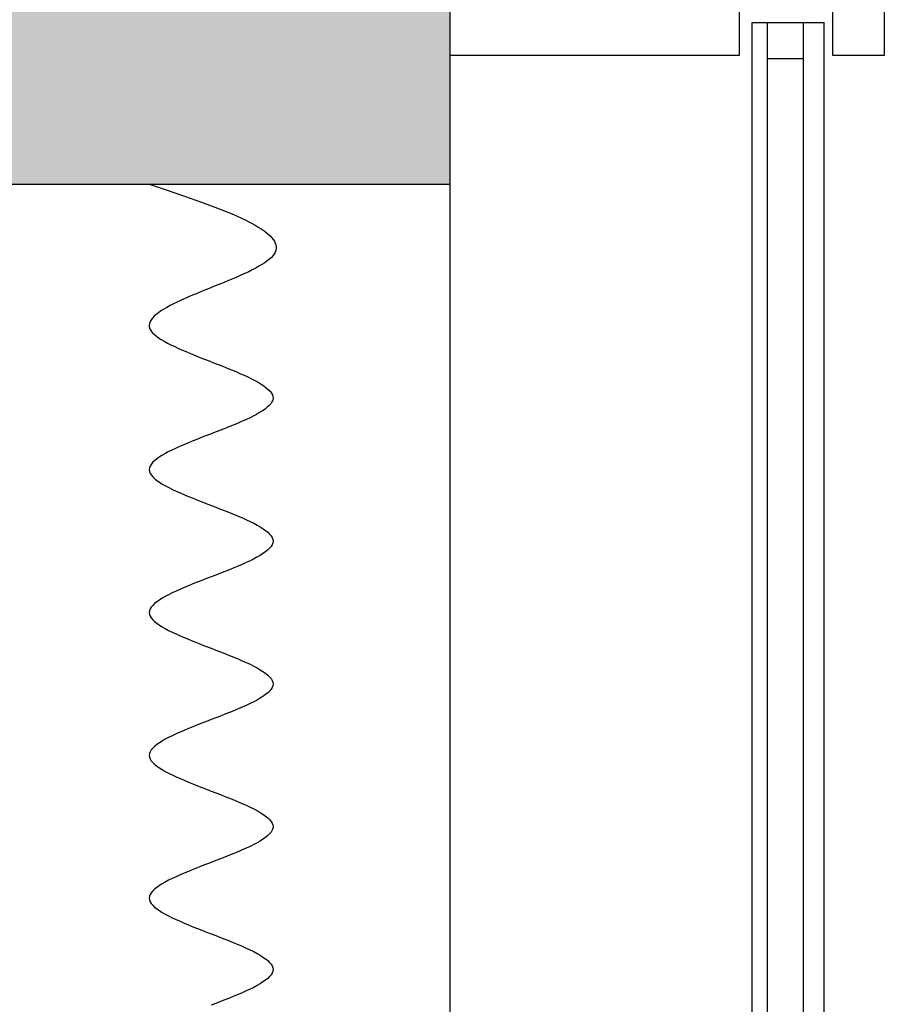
# Model space of a CAD drawing. Header units: millimetres. Extents: x 2502971067 to 2502991033, y 5626762590 to 5626807088.
# Tile 42 of 109: x 2502989588 to 2502989923, y 5626775617 to 5626775999. Entities that reach past the tile are written whole.
import ezdxf

# ---------------------------------------------------------------- set-up
doc = ezdxf.new("R2010")
doc.units = ezdxf.units.MM
for name, color, linetype in [('A_Fenster-Fassade', 2, 'Continuous'), ('A_Schraffur-Wand', 9, 'Continuous'), ('A_Wand', 7, 'Continuous'), ('I_Möbel', 2, 'Continuous')]:
    doc.layers.add(name, color=color, linetype=linetype)

msp = doc.modelspace()

# ---------------------------------------------------------------- hatches: boundary and pattern name
at = {"layer": 'A_Schraffur-Wand'}
h = msp.add_hatch(color=256, dxfattribs=at)
h.dxf.hatch_style = 1
h.paths.add_polyline_path([(2502987465.007, 5626776084.99946), (2502987465.007, 5626775934.99946), (2502989755, 5626775934.99946), (2502989755, 5626776084.99946)])

# ---------------------------------------------------------------- linework, layer by layer
at = {"layer": 'A_Fenster-Fassade'}
for p, q in [((2502989755, 5626772434.99819), (2502989755, 5626805959.996645)), ((2502989867.189, 5626776034.99719), (2502989867.189, 5626775984.99719)), ((2502989903.489, 5626775984.99619), (2502989903.489, 5626776034.99619)), ((2502989923.489, 5626776034.99619), (2502989923.489, 5626775984.99619)), ((2502989872.189, 5626775997.77439), (2502989900.189, 5626775997.77439)), ((2502989872.189, 5626774822.22795), (2502989872.189, 5626775997.77439)), ((2502989878.189, 5626774822.22795), (2502989878.189, 5626775997.77439)), ((2502989892.189, 5626774822.22795), (2502989892.189, 5626775997.77439)), ((2502989900.189, 5626774822.22795), (2502989900.189, 5626775997.77439)), ((2502989867.189, 5626775984.99819), (2502989755, 5626775984.99819)), ((2502989878.189, 5626775983.77439), (2502989892.189, 5626775983.77439)), ((2502989923.489, 5626775984.99719), (2502989903.489, 5626775984.99719))]:
    msp.add_line(p, q, dxfattribs=at)
at = {"layer": 'A_Wand'}
for p, q in [((2502989755, 5626775934.99946), (2502989755, 5626776084.99946)), ((2502987465.007, 5626775934.99946), (2502989755, 5626775934.99946))]:
    msp.add_line(p, q, dxfattribs=at)
at = {"layer": 'I_Möbel'}
for p, q in [((2502989638.19572, 5626775935), (2502989645.10568, 5626775932.6899)), ((2502989645.10568, 5626775932.6899), (2502989651.89358, 5626775930.37981)), ((2502989651.89358, 5626775930.37981), (2502989658.4374, 5626775928.06971)), ((2502989658.4374, 5626775928.06971), (2502989664.61508, 5626775925.75961)), ((2502989664.61508, 5626775925.75961), (2502989670.30458, 5626775923.44951)), ((2502989670.30458, 5626775923.44951), (2502989675.38385, 5626775921.13941)), ((2502989675.38385, 5626775921.13941), (2502989676.7704, 5626775920.44638)), ((2502989676.7704, 5626775920.44638), (2502989678.08774, 5626775919.75335)), ((2502989678.08774, 5626775919.75335), (2502989679.33259, 5626775919.06033)), ((2502989679.33259, 5626775919.06033), (2502989680.50164, 5626775918.3673)), ((2502989680.50164, 5626775918.3673), (2502989681.59161, 5626775917.67427)), ((2502989681.59161, 5626775917.67427), (2502989682.59921, 5626775916.98124)), ((2502989682.59921, 5626775916.98124), (2502989683.52112, 5626775916.28821)), ((2502989683.52112, 5626775916.28821), (2502989684.35407, 5626775915.59518)), ((2502989684.35407, 5626775915.59518), (2502989685.09475, 5626775914.90215)), ((2502989685.09475, 5626775914.90215), (2502989685.73986, 5626775914.20912)), ((2502989685.73986, 5626775914.20912), (2502989686.28612, 5626775913.51609)), ((2502989686.28612, 5626775913.51609), (2502989686.73023, 5626775912.82306)), ((2502989686.73023, 5626775912.82306), (2502989687.06889, 5626775912.13003)), ((2502989687.06889, 5626775912.13003), (2502989687.29881, 5626775911.437)), ((2502989687.29881, 5626775911.437), (2502989687.41669, 5626775910.74397)), ((2502989687.41924, 5626775910.05094), (2502989687.30316, 5626775909.35791)), ((2502989687.41669, 5626775910.74397), (2502989687.41924, 5626775910.05094)), ((2502989684.84237, 5626775905.89277), (2502989683.97942, 5626775905.19974)), ((2502989685.58845, 5626775906.5858), (2502989684.84237, 5626775905.89277)), ((2502989686.2102, 5626775907.27883), (2502989685.58845, 5626775906.5858)), ((2502989686.70194, 5626775907.97186), (2502989686.2102, 5626775907.27883)), ((2502989687.06516, 5626775908.66489), (2502989686.70194, 5626775907.97186)), ((2502989687.30316, 5626775909.35791), (2502989687.06516, 5626775908.66489)), ((2502989679.50849, 5626775902.42762), (2502989678.17333, 5626775901.73459)), ((2502989680.76415, 5626775903.12065), (2502989679.50849, 5626775902.42762)), ((2502989681.93284, 5626775903.81368), (2502989680.76415, 5626775903.12065)), ((2502989683.00709, 5626775904.50671), (2502989681.93284, 5626775903.81368)), ((2502989683.97942, 5626775905.19974), (2502989683.00709, 5626775904.50671)), ((2502989670.56669, 5626775898.26945), (2502989668.91151, 5626775897.57642)), ((2502989672.18722, 5626775898.96247), (2502989670.56669, 5626775898.26945)), ((2502989673.76562, 5626775899.6555), (2502989672.18722, 5626775898.96247)), ((2502989675.29443, 5626775900.34853), (2502989673.76562, 5626775899.6555)), ((2502989676.76615, 5626775901.04156), (2502989675.29443, 5626775900.34853)), ((2502989678.17333, 5626775901.73459), (2502989676.76615, 5626775901.04156)), ((2502989662.09368, 5626775894.8043), (2502989660.37733, 5626775894.11127)), ((2502989663.81276, 5626775895.49733), (2502989662.09368, 5626775894.8043)), ((2502989665.52706, 5626775896.19036), (2502989663.81276, 5626775895.49733)), ((2502989667.22914, 5626775896.88339), (2502989665.52706, 5626775896.19036)), ((2502989668.91151, 5626775897.57642), (2502989667.22914, 5626775896.88339)), ((2502989652.09779, 5626775890.64612), (2502989650.55465, 5626775889.95309)), ((2502989653.68848, 5626775891.33915), (2502989652.09779, 5626775890.64612)), ((2502989655.31926, 5626775892.03218), (2502989653.68848, 5626775891.33915)), ((2502989656.98264, 5626775892.72521), (2502989655.31926, 5626775892.03218)), ((2502989658.67115, 5626775893.41824), (2502989656.98264, 5626775892.72521)), ((2502989660.37733, 5626775894.11127), (2502989658.67115, 5626775893.41824)), ((2502989645.00707, 5626775887.18098), (2502989643.81379, 5626775886.48795)), ((2502989646.28527, 5626775887.87401), (2502989645.00707, 5626775887.18098)), ((2502989647.64091, 5626775888.56703), (2502989646.28527, 5626775887.87401)), ((2502989649.06653, 5626775889.26006), (2502989647.64091, 5626775888.56703)), ((2502989650.55465, 5626775889.95309), (2502989649.06653, 5626775889.26006)), ((2502989639.38276, 5626775883.0228), (2502989638.85594, 5626775882.32977)), ((2502989640.03934, 5626775883.71583), (2502989639.38276, 5626775883.0228)), ((2502989640.8182, 5626775884.40886), (2502989640.03934, 5626775883.71583)), ((2502989641.71188, 5626775885.10189), (2502989640.8182, 5626775884.40886)), ((2502989642.7129, 5626775885.79492), (2502989641.71188, 5626775885.10189)), ((2502989643.81379, 5626775886.48795), (2502989642.7129, 5626775885.79492)), ((2502989638.22147, 5626775880.94371), (2502989638.12877, 5626775880.25068)), ((2502989638.12877, 5626775880.25068), (2502989638.19572, 5626775879.55765)), ((2502989638.19572, 5626775879.55765), (2502989638.42713, 5626775878.86462)), ((2502989638.46635, 5626775881.63674), (2502989638.22147, 5626775880.94371)), ((2502989638.85594, 5626775882.32977), (2502989638.46635, 5626775881.63674)), ((2502989638.42713, 5626775878.86462), (2502989638.81706, 5626775878.17159)), ((2502989638.81706, 5626775878.17159), (2502989639.35694, 5626775877.47857)), ((2502989639.35694, 5626775877.47857), (2502989640.03817, 5626775876.78554)), ((2502989640.03817, 5626775876.78554), (2502989640.85215, 5626775876.09251)), ((2502989640.85215, 5626775876.09251), (2502989641.79029, 5626775875.39948)), ((2502989641.79029, 5626775875.39948), (2502989642.84401, 5626775874.70645)), ((2502989642.84401, 5626775874.70645), (2502989644.0047, 5626775874.01342)), ((2502989644.0047, 5626775874.01342), (2502989645.26377, 5626775873.32039)), ((2502989645.26377, 5626775873.32039), (2502989646.61263, 5626775872.62736)), ((2502989646.61263, 5626775872.62736), (2502989648.0427, 5626775871.93433)), ((2502989648.0427, 5626775871.93433), (2502989649.54536, 5626775871.2413)), ((2502989649.54536, 5626775871.2413), (2502989651.11204, 5626775870.54827)), ((2502989651.11204, 5626775870.54827), (2502989652.73414, 5626775869.85524)), ((2502989652.73414, 5626775869.85524), (2502989654.40306, 5626775869.16221)), ((2502989654.40306, 5626775869.16221), (2502989656.11021, 5626775868.46918)), ((2502989656.11021, 5626775868.46918), (2502989657.84701, 5626775867.77615)), ((2502989657.84701, 5626775867.77615), (2502989659.60485, 5626775867.08313)), ((2502989659.60485, 5626775867.08313), (2502989661.37515, 5626775866.3901)), ((2502989661.37515, 5626775866.3901), (2502989663.14931, 5626775865.69707)), ((2502989663.14931, 5626775865.69707), (2502989664.91873, 5626775865.00404)), ((2502989664.91873, 5626775865.00404), (2502989666.67484, 5626775864.31101)), ((2502989666.67484, 5626775864.31101), (2502989668.40902, 5626775863.61798)), ((2502989668.40902, 5626775863.61798), (2502989670.11269, 5626775862.92495)), ((2502989670.11269, 5626775862.92495), (2502989671.77726, 5626775862.23192)), ((2502989671.77726, 5626775862.23192), (2502989673.39414, 5626775861.53889)), ((2502989673.39414, 5626775861.53889), (2502989674.95472, 5626775860.84586)), ((2502989674.95472, 5626775860.84586), (2502989676.45042, 5626775860.15283)), ((2502989676.45042, 5626775860.15283), (2502989677.87265, 5626775859.4598)), ((2502989677.87265, 5626775859.4598), (2502989679.21281, 5626775858.76677)), ((2502989679.21281, 5626775858.76677), (2502989680.46231, 5626775858.07374)), ((2502989680.46231, 5626775858.07374), (2502989681.61255, 5626775857.38071)), ((2502989681.61255, 5626775857.38071), (2502989682.65495, 5626775856.68769)), ((2502989682.65495, 5626775856.68769), (2502989683.58091, 5626775855.99466)), ((2502989683.58091, 5626775855.99466), (2502989684.38183, 5626775855.30163)), ((2502989684.38183, 5626775855.30163), (2502989685.04913, 5626775854.6086)), ((2502989685.04913, 5626775854.6086), (2502989685.57421, 5626775853.91557)), ((2502989685.57421, 5626775853.91557), (2502989685.94847, 5626775853.22254)), ((2502989685.94847, 5626775853.22254), (2502989686.16334, 5626775852.52951)), ((2502989686.16334, 5626775852.52951), (2502989686.2102, 5626775851.83648)), ((2502989684.73235, 5626775849.06436), (2502989683.98811, 5626775848.37133)), ((2502989685.33557, 5626775849.75739), (2502989684.73235, 5626775849.06436)), ((2502989685.78889, 5626775850.45042), (2502989685.33557, 5626775849.75739)), ((2502989686.08339, 5626775851.14345), (2502989685.78889, 5626775850.45042)), ((2502989686.2102, 5626775851.83648), (2502989686.08339, 5626775851.14345)), ((2502989678.46286, 5626775844.90619), (2502989677.05926, 5626775844.21316)), ((2502989679.77881, 5626775845.59922), (2502989678.46286, 5626775844.90619)), ((2502989680.99819, 5626775846.29225), (2502989679.77881, 5626775845.59922)), ((2502989682.11214, 5626775846.98527), (2502989680.99819, 5626775846.29225)), ((2502989683.11174, 5626775847.6783), (2502989682.11214, 5626775846.98527)), ((2502989683.98811, 5626775848.37133), (2502989683.11174, 5626775847.6783)), ((2502989669.03757, 5626775840.74801), (2502989667.29475, 5626775840.05498)), ((2502989670.74609, 5626775841.44104), (2502989669.03757, 5626775840.74801)), ((2502989672.41141, 5626775842.13407), (2502989670.74609, 5626775841.44104)), ((2502989674.02464, 5626775842.8271), (2502989672.41141, 5626775842.13407)), ((2502989675.57688, 5626775843.52013), (2502989674.02464, 5626775842.8271)), ((2502989677.05926, 5626775844.21316), (2502989675.57688, 5626775843.52013)), ((2502989660.15828, 5626775837.28286), (2502989658.37734, 5626775836.58983)), ((2502989661.94939, 5626775837.97589), (2502989660.15828, 5626775837.28286)), ((2502989663.74177, 5626775838.66892), (2502989661.94939, 5626775837.97589)), ((2502989665.52652, 5626775839.36195), (2502989663.74177, 5626775838.66892)), ((2502989667.29475, 5626775840.05498), (2502989665.52652, 5626775839.36195)), ((2502989649.93627, 5626775833.12469), (2502989648.40304, 5626775832.43166)), ((2502989651.53302, 5626775833.81772), (2502989649.93627, 5626775833.12469)), ((2502989653.18439, 5626775834.51075), (2502989651.53302, 5626775833.81772)), ((2502989654.8815, 5626775835.20378), (2502989653.18439, 5626775834.51075)), ((2502989656.61545, 5626775835.89681), (2502989654.8815, 5626775835.20378)), ((2502989658.37734, 5626775836.58983), (2502989656.61545, 5626775835.89681)), ((2502989643.08316, 5626775829.65954), (2502989642.00091, 5626775828.96651)), ((2502989644.27339, 5626775830.35257), (2502989643.08316, 5626775829.65954)), ((2502989645.56271, 5626775831.0456), (2502989644.27339, 5626775830.35257)), ((2502989646.94222, 5626775831.73863), (2502989645.56271, 5626775831.0456)), ((2502989648.40304, 5626775832.43166), (2502989646.94222, 5626775831.73863)), ((2502989638.52068, 5626775825.50137), (2502989638.27309, 5626775824.80834)), ((2502989638.92962, 5626775826.19439), (2502989638.52068, 5626775825.50137)), ((2502989639.49101, 5626775826.88742), (2502989638.92962, 5626775826.19439)), ((2502989640.19594, 5626775827.58045), (2502989639.49101, 5626775826.88742)), ((2502989641.03555, 5626775828.27348), (2502989640.19594, 5626775827.58045)), ((2502989642.00091, 5626775828.96651), (2502989641.03555, 5626775828.27348)), ((2502989638.27309, 5626775824.80834), (2502989638.19572, 5626775824.11531)), ((2502989638.19572, 5626775824.11531), (2502989638.29451, 5626775823.42228)), ((2502989638.29451, 5626775823.42228), (2502989638.56345, 5626775822.72925)), ((2502989638.56345, 5626775822.72925), (2502989638.99356, 5626775822.03622)), ((2502989638.99356, 5626775822.03622), (2502989639.57589, 5626775821.34319)), ((2502989639.57589, 5626775821.34319), (2502989640.30144, 5626775820.65016)), ((2502989640.30144, 5626775820.65016), (2502989641.16126, 5626775819.95713)), ((2502989641.16126, 5626775819.95713), (2502989642.14636, 5626775819.2641)), ((2502989642.14636, 5626775819.2641), (2502989643.24778, 5626775818.57107)), ((2502989643.24778, 5626775818.57107), (2502989644.45653, 5626775817.87804)), ((2502989644.45653, 5626775817.87804), (2502989645.76365, 5626775817.18501)), ((2502989645.76365, 5626775817.18501), (2502989647.16017, 5626775816.49198)), ((2502989647.16017, 5626775816.49198), (2502989648.6371, 5626775815.79895)), ((2502989648.6371, 5626775815.79895), (2502989650.18549, 5626775815.10593)), ((2502989650.18549, 5626775815.10593), (2502989651.79634, 5626775814.4129)), ((2502989651.79634, 5626775814.4129), (2502989653.4607, 5626775813.71987)), ((2502989653.4607, 5626775813.71987), (2502989655.16958, 5626775813.02684)), ((2502989655.16958, 5626775813.02684), (2502989656.91401, 5626775812.33381)), ((2502989656.91401, 5626775812.33381), (2502989658.68503, 5626775811.64078)), ((2502989658.68503, 5626775811.64078), (2502989660.47365, 5626775810.94775)), ((2502989660.47365, 5626775810.94775), (2502989662.27091, 5626775810.25472)), ((2502989662.27091, 5626775810.25472), (2502989664.06782, 5626775809.56169)), ((2502989664.06782, 5626775809.56169), (2502989665.85543, 5626775808.86866)), ((2502989665.85543, 5626775808.86866), (2502989667.62474, 5626775808.17563)), ((2502989667.62474, 5626775808.17563), (2502989669.3668, 5626775807.4826)), ((2502989669.3668, 5626775807.4826), (2502989671.07263, 5626775806.78957)), ((2502989671.07263, 5626775806.78957), (2502989672.73324, 5626775806.09654)), ((2502989672.73324, 5626775806.09654), (2502989674.33968, 5626775805.40351)), ((2502989674.33968, 5626775805.40351), (2502989675.88297, 5626775804.71048)), ((2502989675.88297, 5626775804.71048), (2502989677.35413, 5626775804.01746)), ((2502989677.35413, 5626775804.01746), (2502989678.74419, 5626775803.32443)), ((2502989678.74419, 5626775803.32443), (2502989680.04418, 5626775802.6314)), ((2502989680.04418, 5626775802.6314), (2502989681.24512, 5626775801.93837)), ((2502989681.24512, 5626775801.93837), (2502989682.33804, 5626775801.24534)), ((2502989682.33804, 5626775801.24534), (2502989683.31397, 5626775800.55231)), ((2502989683.31397, 5626775800.55231), (2502989684.16394, 5626775799.85928)), ((2502989684.16394, 5626775799.85928), (2502989684.87896, 5626775799.16625)), ((2502989684.87896, 5626775799.16625), (2502989685.45007, 5626775798.47322)), ((2502989685.85684, 5626775795.00807), (2502989685.43294, 5626775794.31504)), ((2502989685.45007, 5626775798.47322), (2502989685.8683, 5626775797.78019)), ((2502989686.11893, 5626775795.7011), (2502989685.85684, 5626775795.00807)), ((2502989685.8683, 5626775797.78019), (2502989686.12467, 5626775797.08716)), ((2502989686.2102, 5626775796.39413), (2502989686.11893, 5626775795.7011)), ((2502989686.12467, 5626775797.08716), (2502989686.2102, 5626775796.39413)), ((2502989682.29907, 5626775791.54293), (2502989681.20101, 5626775790.8499)), ((2502989683.28029, 5626775792.23596), (2502989682.29907, 5626775791.54293)), ((2502989684.13567, 5626775792.92899), (2502989683.28029, 5626775792.23596)), ((2502989684.85622, 5626775793.62202), (2502989684.13567, 5626775792.92899)), ((2502989685.43294, 5626775794.31504), (2502989684.85622, 5626775793.62202)), ((2502989674.27291, 5626775787.38475), (2502989672.66269, 5626775786.69172)), ((2502989675.82025, 5626775788.07778), (2502989674.27291, 5626775787.38475)), ((2502989677.29573, 5626775788.77081), (2502989675.82025, 5626775788.07778)), ((2502989678.69035, 5626775789.46384), (2502989677.29573, 5626775788.77081)), ((2502989679.9951, 5626775790.15687), (2502989678.69035, 5626775789.46384)), ((2502989681.20101, 5626775790.8499), (2502989679.9951, 5626775790.15687)), ((2502989665.77298, 5626775783.9196), (2502989663.98332, 5626775783.22658)), ((2502989667.54474, 5626775784.61263), (2502989665.77298, 5626775783.9196)), ((2502989669.28961, 5626775785.30566), (2502989667.54474, 5626775784.61263)), ((2502989670.99859, 5626775785.99869), (2502989669.28961, 5626775785.30566)), ((2502989672.66269, 5626775786.69172), (2502989670.99859, 5626775785.99869)), ((2502989655.08136, 5626775779.76143), (2502989653.3732, 5626775779.0684)), ((2502989656.82559, 5626775780.45446), (2502989655.08136, 5626775779.76143)), ((2502989658.5969, 5626775781.14749), (2502989656.82559, 5626775780.45446)), ((2502989660.38628, 5626775781.84052), (2502989658.5969, 5626775781.14749)), ((2502989662.18476, 5626775782.53355), (2502989660.38628, 5626775781.84052)), ((2502989663.98332, 5626775783.22658), (2502989662.18476, 5626775782.53355)), ((2502989647.08116, 5626775776.29628), (2502989645.68827, 5626775775.60325)), ((2502989648.55509, 5626775776.98931), (2502989647.08116, 5626775776.29628)), ((2502989650.10107, 5626775777.68234), (2502989648.55509, 5626775776.98931)), ((2502989651.71011, 5626775778.37537), (2502989650.10107, 5626775777.68234)), ((2502989653.3732, 5626775779.0684), (2502989651.71011, 5626775778.37537)), ((2502989640.25433, 5626775772.13811), (2502989639.5366, 5626775771.44508)), ((2502989641.10707, 5626775772.83114), (2502989640.25433, 5626775772.13811)), ((2502989642.08583, 5626775773.52416), (2502989641.10707, 5626775772.83114)), ((2502989643.18161, 5626775774.21719), (2502989642.08583, 5626775773.52416)), ((2502989644.38543, 5626775774.91022), (2502989643.18161, 5626775774.21719)), ((2502989645.68827, 5626775775.60325), (2502989644.38543, 5626775774.91022)), ((2502989638.28345, 5626775769.36599), (2502989638.19572, 5626775768.67296)), ((2502989638.19572, 5626775768.67296), (2502989638.28499, 5626775767.97993)), ((2502989638.54217, 5626775770.05902), (2502989638.28345, 5626775769.36599)), ((2502989638.96288, 5626775770.75205), (2502989638.54217, 5626775770.05902)), ((2502989639.5366, 5626775771.44508), (2502989638.96288, 5626775770.75205)), ((2502989638.28499, 5626775767.97993), (2502989638.54524, 5626775767.2869)), ((2502989638.54524, 5626775767.2869), (2502989638.96747, 5626775766.59387)), ((2502989638.96747, 5626775766.59387), (2502989639.5427, 5626775765.90084)), ((2502989639.5427, 5626775765.90084), (2502989640.2619, 5626775765.20781)), ((2502989640.2619, 5626775765.20781), (2502989641.1161, 5626775764.51478)), ((2502989641.1161, 5626775764.51478), (2502989642.09627, 5626775763.82175)), ((2502989642.09627, 5626775763.82175), (2502989643.19343, 5626775763.12872)), ((2502989643.19343, 5626775763.12872), (2502989644.39858, 5626775762.4357)), ((2502989644.39858, 5626775762.4357), (2502989645.7027, 5626775761.74267)), ((2502989645.7027, 5626775761.74267), (2502989647.09681, 5626775761.04964)), ((2502989647.09681, 5626775761.04964), (2502989648.57189, 5626775760.35661)), ((2502989648.57189, 5626775760.35661), (2502989650.11896, 5626775759.66358)), ((2502989650.11896, 5626775759.66358), (2502989651.72901, 5626775758.97055)), ((2502989651.72901, 5626775758.97055), (2502989653.39304, 5626775758.27752)), ((2502989653.39304, 5626775758.27752), (2502989655.10204, 5626775757.58449)), ((2502989655.10204, 5626775757.58449), (2502989656.84703, 5626775756.89146)), ((2502989656.84703, 5626775756.89146), (2502989658.61899, 5626775756.19843)), ((2502989658.61899, 5626775756.19843), (2502989660.40893, 5626775755.5054)), ((2502989660.40893, 5626775755.5054), (2502989662.20784, 5626775754.81237)), ((2502989662.20784, 5626775754.81237), (2502989664.00673, 5626775754.11934)), ((2502989664.00673, 5626775754.11934), (2502989665.7966, 5626775753.42631)), ((2502989665.7966, 5626775753.42631), (2502989667.56844, 5626775752.73328)), ((2502989667.56844, 5626775752.73328), (2502989669.31325, 5626775752.04026)), ((2502989669.31325, 5626775752.04026), (2502989671.02204, 5626775751.34723)), ((2502989671.02204, 5626775751.34723), (2502989672.68579, 5626775750.6542)), ((2502989672.68579, 5626775750.6542), (2502989674.29552, 5626775749.96117)), ((2502989674.29552, 5626775749.96117), (2502989675.84223, 5626775749.26814)), ((2502989675.84223, 5626775749.26814), (2502989677.3169, 5626775748.57511)), ((2502989677.3169, 5626775748.57511), (2502989678.71054, 5626775747.88208)), ((2502989678.71054, 5626775747.88208), (2502989680.01416, 5626775747.18905)), ((2502989680.01416, 5626775747.18905), (2502989681.21874, 5626775746.49602)), ((2502989681.21874, 5626775746.49602), (2502989682.31529, 5626775745.80299)), ((2502989682.31529, 5626775745.80299), (2502989683.29481, 5626775745.10996)), ((2502989683.29481, 5626775745.10996), (2502989684.14829, 5626775744.41693)), ((2502989684.14829, 5626775744.41693), (2502989684.86674, 5626775743.7239)), ((2502989684.86674, 5626775743.7239), (2502989685.44116, 5626775743.03087)), ((2502989685.44116, 5626775743.03087), (2502989685.86254, 5626775742.33784)), ((2502989685.86254, 5626775742.33784), (2502989686.12189, 5626775741.64481)), ((2502989686.12189, 5626775741.64481), (2502989686.2102, 5626775740.95179)), ((2502989684.86511, 5626775738.17967), (2502989684.14626, 5626775737.48664)), ((2502989685.43993, 5626775738.8727), (2502989684.86511, 5626775738.17967)), ((2502989685.86172, 5626775739.56573), (2502989685.43993, 5626775738.8727)), ((2502989686.12148, 5626775740.25876), (2502989685.86172, 5626775739.56573)), ((2502989686.2102, 5626775740.95179), (2502989686.12148, 5626775740.25876)), ((2502989678.70668, 5626775734.02149), (2502989677.31271, 5626775733.32846)), ((2502989680.01063, 5626775734.71452), (2502989678.70668, 5626775734.02149)), ((2502989681.21557, 5626775735.40755), (2502989680.01063, 5626775734.71452)), ((2502989682.31249, 5626775736.10058), (2502989681.21557, 5626775735.40755)), ((2502989683.29239, 5626775736.79361), (2502989682.31249, 5626775736.10058)), ((2502989684.14626, 5626775737.48664), (2502989683.29239, 5626775736.79361)), ((2502989669.30771, 5626775729.86332), (2502989667.56269, 5626775729.17029)), ((2502989671.01672, 5626775730.55635), (2502989669.30771, 5626775729.86332)), ((2502989672.68073, 5626775731.24937), (2502989671.01672, 5626775730.55635)), ((2502989674.29073, 5626775731.9424), (2502989672.68073, 5626775731.24937)), ((2502989675.83772, 5626775732.63543), (2502989674.29073, 5626775731.9424)), ((2502989677.31271, 5626775733.32846), (2502989675.83772, 5626775732.63543)), ((2502989660.40265, 5626775726.39817), (2502989658.61266, 5626775725.70514)), ((2502989662.20166, 5626775727.0912), (2502989660.40265, 5626775726.39817)), ((2502989664.00066, 5626775727.78423), (2502989662.20166, 5626775727.0912)), ((2502989665.79068, 5626775728.47726), (2502989664.00066, 5626775727.78423)), ((2502989667.56269, 5626775729.17029), (2502989665.79068, 5626775728.47726)), ((2502989650.1129, 5626775722.23999), (2502989648.56601, 5626775721.54696)), ((2502989651.72282, 5626775722.93302), (2502989650.1129, 5626775722.23999)), ((2502989653.38676, 5626775723.62605), (2502989651.72282, 5626775722.93302)), ((2502989655.09571, 5626775724.31908), (2502989653.38676, 5626775723.62605)), ((2502989656.84068, 5626775725.01211), (2502989655.09571, 5626775724.31908)), ((2502989658.61266, 5626775725.70514), (2502989656.84068, 5626775725.01211)), ((2502989643.18868, 5626775718.77485), (2502989642.09193, 5626775718.08182)), ((2502989644.39347, 5626775719.46788), (2502989643.18868, 5626775718.77485)), ((2502989645.69729, 5626775720.16091), (2502989644.39347, 5626775719.46788)), ((2502989647.09113, 5626775720.85393), (2502989645.69729, 5626775720.16091)), ((2502989648.56601, 5626775721.54696), (2502989647.09113, 5626775720.85393)), ((2502989638.54371, 5626775714.61667), (2502989638.28419, 5626775713.92364)), ((2502989638.96527, 5626775715.3097), (2502989638.54371, 5626775714.61667)), ((2502989639.53987, 5626775716.00273), (2502989638.96527, 5626775715.3097)), ((2502989640.25852, 5626775716.69576), (2502989639.53987, 5626775716.00273)), ((2502989641.11221, 5626775717.38879), (2502989640.25852, 5626775716.69576)), ((2502989642.09193, 5626775718.08182), (2502989641.11221, 5626775717.38879)), ((2502989638.28419, 5626775713.92364), (2502989638.19572, 5626775713.23061)), ((2502989638.19572, 5626775713.23061), (2502989638.2843, 5626775712.53758)), ((2502989638.2843, 5626775712.53758), (2502989638.54393, 5626775711.84455)), ((2502989638.54393, 5626775711.84455), (2502989638.9656, 5626775711.15152)), ((2502989638.9656, 5626775711.15152), (2502989639.54031, 5626775710.45849)), ((2502989639.54031, 5626775710.45849), (2502989640.25906, 5626775709.76547)), ((2502989640.25906, 5626775709.76547), (2502989641.11285, 5626775709.07244)), ((2502989641.11285, 5626775709.07244), (2502989642.09268, 5626775708.37941)), ((2502989642.09268, 5626775708.37941), (2502989643.18953, 5626775707.68638)), ((2502989643.18953, 5626775707.68638), (2502989644.39441, 5626775706.99335)), ((2502989644.39441, 5626775706.99335), (2502989645.69832, 5626775706.30032)), ((2502989645.69832, 5626775706.30032), (2502989647.09226, 5626775705.60729)), ((2502989647.09226, 5626775705.60729), (2502989648.56721, 5626775704.91426)), ((2502989648.56721, 5626775704.91426), (2502989650.11419, 5626775704.22123)), ((2502989650.11419, 5626775704.22123), (2502989651.72418, 5626775703.5282)), ((2502989651.72418, 5626775703.5282), (2502989653.38818, 5626775702.83517)), ((2502989653.38818, 5626775702.83517), (2502989655.0972, 5626775702.14214)), ((2502989655.0972, 5626775702.14214), (2502989656.84222, 5626775701.44911)), ((2502989656.84222, 5626775701.44911), (2502989658.61425, 5626775700.75608)), ((2502989658.61425, 5626775700.75608), (2502989660.40428, 5626775700.06305)), ((2502989660.40428, 5626775700.06305), (2502989662.20331, 5626775699.37003)), ((2502989662.20331, 5626775699.37003), (2502989664.00235, 5626775698.677)), ((2502989664.00235, 5626775698.677), (2502989665.79237, 5626775697.98397)), ((2502989665.79237, 5626775697.98397), (2502989667.56439, 5626775697.29094)), ((2502989667.56439, 5626775697.29094), (2502989669.3094, 5626775696.59791)), ((2502989669.3094, 5626775696.59791), (2502989671.0184, 5626775695.90488)), ((2502989671.0184, 5626775695.90488), (2502989672.68239, 5626775695.21185)), ((2502989672.68239, 5626775695.21185), (2502989674.29235, 5626775694.51882)), ((2502989674.29235, 5626775694.51882), (2502989675.8393, 5626775693.82579)), ((2502989675.8393, 5626775693.82579), (2502989677.31423, 5626775693.13276)), ((2502989677.31423, 5626775693.13276), (2502989678.70813, 5626775692.43973)), ((2502989678.70813, 5626775692.43973), (2502989680.012, 5626775691.7467)), ((2502989680.012, 5626775691.7467), (2502989681.21684, 5626775691.05367)), ((2502989681.21684, 5626775691.05367), (2502989682.31366, 5626775690.36064)), ((2502989682.31366, 5626775690.36064), (2502989683.29343, 5626775689.66761)), ((2502989683.29343, 5626775689.66761), (2502989684.14717, 5626775688.97459)), ((2502989684.14717, 5626775688.97459), (2502989684.86587, 5626775688.28156)), ((2502989684.86587, 5626775688.28156), (2502989685.44052, 5626775687.58853)), ((2502989685.86207, 5626775684.12338), (2502989685.44043, 5626775683.43035)), ((2502989685.44052, 5626775687.58853), (2502989685.86213, 5626775686.8955)), ((2502989686.12166, 5626775684.81641), (2502989685.86207, 5626775684.12338)), ((2502989685.86213, 5626775686.8955), (2502989686.12169, 5626775686.20247)), ((2502989686.2102, 5626775685.50944), (2502989686.12166, 5626775684.81641)), ((2502989686.12169, 5626775686.20247), (2502989686.2102, 5626775685.50944)), ((2502989682.31345, 5626775680.65823), (2502989681.21662, 5626775679.9652)), ((2502989683.29326, 5626775681.35126), (2502989682.31345, 5626775680.65823)), ((2502989684.14702, 5626775682.04429), (2502989683.29326, 5626775681.35126)), ((2502989684.86575, 5626775682.73732), (2502989684.14702, 5626775682.04429)), ((2502989685.44043, 5626775683.43035), (2502989684.86575, 5626775682.73732)), ((2502989674.29201, 5626775676.50006), (2502989672.68202, 5626775675.80703)), ((2502989675.83898, 5626775677.19309), (2502989674.29201, 5626775676.50006)), ((2502989677.31393, 5626775677.88612), (2502989675.83898, 5626775677.19309)), ((2502989678.70785, 5626775678.57914), (2502989677.31393, 5626775677.88612)), ((2502989680.01175, 5626775679.27217), (2502989678.70785, 5626775678.57914)), ((2502989681.21662, 5626775679.9652), (2502989680.01175, 5626775679.27217)), ((2502989665.79195, 5626775673.03491), (2502989664.00191, 5626775672.34188)), ((2502989667.56398, 5626775673.72794), (2502989665.79195, 5626775673.03491)), ((2502989669.30901, 5626775674.42097), (2502989667.56398, 5626775673.72794)), ((2502989671.01802, 5626775675.114), (2502989669.30901, 5626775674.42097)), ((2502989672.68202, 5626775675.80703), (2502989671.01802, 5626775675.114)), ((2502989655.09674, 5626775668.87673), (2502989653.38773, 5626775668.1837)), ((2502989656.84176, 5626775669.56976), (2502989655.09674, 5626775668.87673)), ((2502989658.61379, 5626775670.26279), (2502989656.84176, 5626775669.56976)), ((2502989660.40383, 5626775670.95582), (2502989658.61379, 5626775670.26279)), ((2502989662.20287, 5626775671.64885), (2502989660.40383, 5626775670.95582)), ((2502989664.00191, 5626775672.34188), (2502989662.20287, 5626775671.64885)), ((2502989647.09185, 5626775665.41159), (2502989645.69794, 5626775664.71856)), ((2502989648.56679, 5626775666.10462), (2502989647.09185, 5626775665.41159)), ((2502989650.11375, 5626775666.79765), (2502989648.56679, 5626775666.10462)), ((2502989651.72373, 5626775667.49068), (2502989650.11375, 5626775666.79765)), ((2502989653.38773, 5626775668.1837), (2502989651.72373, 5626775667.49068)), ((2502989640.25882, 5626775661.25341), (2502989639.54011, 5626775660.56038)), ((2502989641.11257, 5626775661.94644), (2502989640.25882, 5626775661.25341)), ((2502989642.09236, 5626775662.63947), (2502989641.11257, 5626775661.94644)), ((2502989643.18919, 5626775663.3325), (2502989642.09236, 5626775662.63947)), ((2502989644.39405, 5626775664.02553), (2502989643.18919, 5626775663.3325)), ((2502989645.69794, 5626775664.71856), (2502989644.39405, 5626775664.02553)), ((2502989638.28425, 5626775658.48129), (2502989638.19572, 5626775657.78826)), ((2502989638.19572, 5626775657.78826), (2502989638.28425, 5626775657.09524)), ((2502989638.54382, 5626775659.17432), (2502989638.28425, 5626775658.48129)), ((2502989638.96544, 5626775659.86735), (2502989638.54382, 5626775659.17432)), ((2502989639.54011, 5626775660.56038), (2502989638.96544, 5626775659.86735)), ((2502989638.28425, 5626775657.09524), (2502989638.54383, 5626775656.40221)), ((2502989638.54383, 5626775656.40221), (2502989638.96547, 5626775655.70918)), ((2502989638.96547, 5626775655.70918), (2502989639.54014, 5626775655.01615)), ((2502989639.54014, 5626775655.01615), (2502989640.25886, 5626775654.32312)), ((2502989640.25886, 5626775654.32312), (2502989641.11262, 5626775653.63009)), ((2502989641.11262, 5626775653.63009), (2502989642.09242, 5626775652.93706)), ((2502989642.09242, 5626775652.93706), (2502989643.18925, 5626775652.24403)), ((2502989643.18925, 5626775652.24403), (2502989644.39412, 5626775651.551)), ((2502989644.39412, 5626775651.551), (2502989645.69801, 5626775650.85797)), ((2502989645.69801, 5626775650.85797), (2502989647.09193, 5626775650.16494)), ((2502989647.09193, 5626775650.16494), (2502989648.56688, 5626775649.47191)), ((2502989648.56688, 5626775649.47191), (2502989650.11384, 5626775648.77888)), ((2502989650.11384, 5626775648.77888), (2502989651.72383, 5626775648.08585)), ((2502989651.72383, 5626775648.08585), (2502989653.38783, 5626775647.39282)), ((2502989653.38783, 5626775647.39282), (2502989655.09685, 5626775646.6998)), ((2502989655.09685, 5626775646.6998), (2502989656.84187, 5626775646.00677)), ((2502989656.84187, 5626775646.00677), (2502989658.61391, 5626775645.31374)), ((2502989658.61391, 5626775645.31374), (2502989660.40395, 5626775644.62071)), ((2502989660.40395, 5626775644.62071), (2502989662.20299, 5626775643.92768)), ((2502989662.20299, 5626775643.92768), (2502989664.00203, 5626775643.23465)), ((2502989664.00203, 5626775643.23465), (2502989665.79207, 5626775642.54162)), ((2502989665.79207, 5626775642.54162), (2502989667.5641, 5626775641.84859)), ((2502989667.5641, 5626775641.84859), (2502989669.30913, 5626775641.15556)), ((2502989669.30913, 5626775641.15556), (2502989671.01814, 5626775640.46253)), ((2502989671.01814, 5626775640.46253), (2502989672.68214, 5626775639.7695)), ((2502989672.68214, 5626775639.7695), (2502989674.29213, 5626775639.07647)), ((2502989674.29213, 5626775639.07647), (2502989675.83909, 5626775638.38344)), ((2502989675.83909, 5626775638.38344), (2502989677.31404, 5626775637.69041)), ((2502989677.31404, 5626775637.69041), (2502989678.70795, 5626775636.99738)), ((2502989678.70795, 5626775636.99738), (2502989680.01185, 5626775636.30436)), ((2502989680.01185, 5626775636.30436), (2502989681.21671, 5626775635.61133)), ((2502989681.21671, 5626775635.61133), (2502989682.31354, 5626775634.9183)), ((2502989682.31354, 5626775634.9183), (2502989683.29333, 5626775634.22527)), ((2502989683.29333, 5626775634.22527), (2502989684.14709, 5626775633.53224)), ((2502989684.14709, 5626775633.53224), (2502989684.8658, 5626775632.83921)), ((2502989684.8658, 5626775632.83921), (2502989685.44048, 5626775632.14618)), ((2502989685.44048, 5626775632.14618), (2502989685.8621, 5626775631.45315)), ((2502989685.8621, 5626775631.45315), (2502989686.12168, 5626775630.76012)), ((2502989686.12168, 5626775630.76012), (2502989686.2102, 5626775630.06709)), ((2502989684.86579, 5626775627.29497), (2502989684.14708, 5626775626.60194)), ((2502989685.44047, 5626775627.988), (2502989684.86579, 5626775627.29497)), ((2502989685.8621, 5626775628.68103), (2502989685.44047, 5626775627.988)), ((2502989686.12168, 5626775629.37406), (2502989685.8621, 5626775628.68103)), ((2502989686.2102, 5626775630.06709), (2502989686.12168, 5626775629.37406)), ((2502989678.70793, 5626775623.1368), (2502989677.31401, 5626775622.44377)), ((2502989680.01183, 5626775623.82983), (2502989678.70793, 5626775623.1368)), ((2502989681.21669, 5626775624.52286), (2502989680.01183, 5626775623.82983)), ((2502989682.31352, 5626775625.21589), (2502989681.21669, 5626775624.52286)), ((2502989683.29332, 5626775625.90892), (2502989682.31352, 5626775625.21589)), ((2502989684.14708, 5626775626.60194), (2502989683.29332, 5626775625.90892)), ((2502989671.01811, 5626775619.67165), (2502989669.3091, 5626775618.97862)), ((2502989672.68212, 5626775620.36468), (2502989671.01811, 5626775619.67165)), ((2502989674.2921, 5626775621.05771), (2502989672.68212, 5626775620.36468)), ((2502989675.83907, 5626775621.75074), (2502989674.2921, 5626775621.05771)), ((2502989677.31401, 5626775622.44377), (2502989675.83907, 5626775621.75074)), ((2502989664.002, 5626775616.89953), (2502989662.20296, 5626775616.2065)), ((2502989665.79204, 5626775617.59256), (2502989664.002, 5626775616.89953)), ((2502989667.56407, 5626775618.28559), (2502989665.79204, 5626775617.59256)), ((2502989669.3091, 5626775618.97862), (2502989667.56407, 5626775618.28559))]:
    msp.add_line(p, q, dxfattribs=at)

doc.saveas('drawing.dxf')
